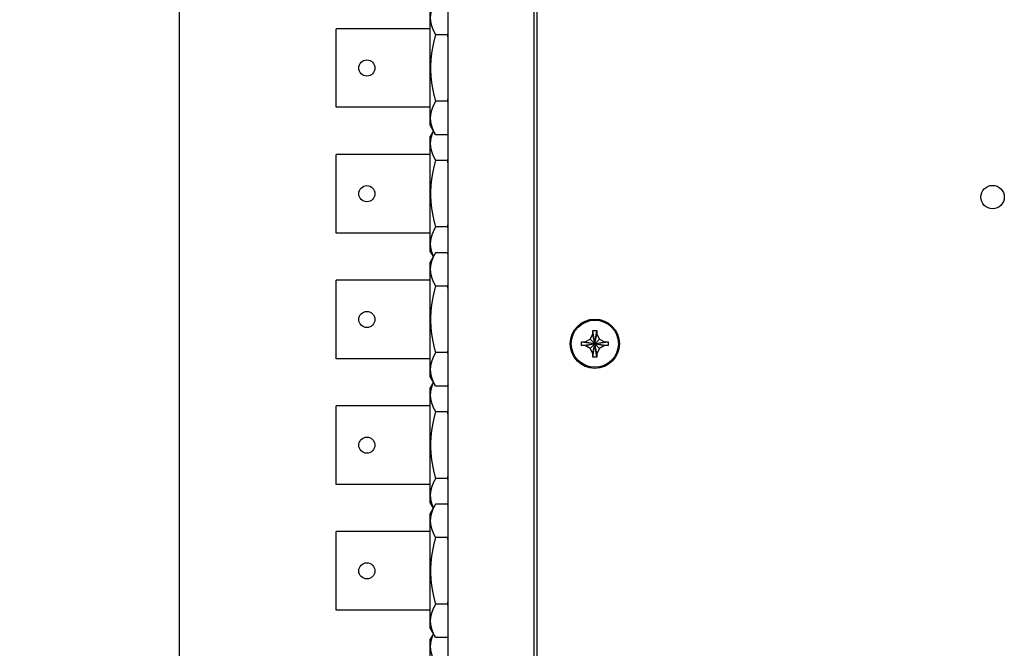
# Model space of a CAD drawing. Header units: inches. Extents: x 0 to 34, y 0 to 22.
# Tile 10 of 21: x 9.8 to 14.5, y 13.4 to 16.4. Entities that reach past the tile are written whole.
import ezdxf

# ---------------------------------------------------------------- set-up
doc = ezdxf.new("R2010")
doc.units = ezdxf.units.IN
doc.header["$LTSCALE"] = 1.87
doc.header["$MEASUREMENT"] = 0
doc.layers.get('0').update_dxf_attribs({"linetype": 'CONTINUOUS'})
doc.layers.add('DIMENSIONS', color=7, linetype='CONTINUOUS')
doc.styles.get("Standard").update_dxf_attribs({"font": 'txt', "width": 0.8})
doc.dimstyles.new('DIMSTYLE_1', dxfattribs={"dimtxt": 0.125, "dimasz": 0.18, "dimexe": 0.18, "dimexo": 0.0625, "dimgap": 0.09, "dimtad": 0, "dimtih": 1, "dimtoh": 1, "dimdec": 3, "dimzin": 4, "dimdsep": 46, "dimtxsty": 'STANDARD', "dimblk": '_FILLED', "dimblk1": '_FILLED', "dimblk2": '_FILLED', "dimcen": 0.09, "dimadec": 0, "dimazin": 0, "dimtp": 0.01, "dimtm": 0.01, "dimtfac": 1, "dimtdec": 3, "dimtofl": 0, "dimtmove": 0, "dimatfit": 3, "dimldrblk": '_FILLED', "dimfxl": 1, "dimtolj": 1, "dimtzin": 4, "dimarcsym": 0})

# ---------------------------------------------------------------- blocks, each defined once
blk = doc.blocks.new('_FILLED')
at = {"color": 0, "linetype": 'BYBLOCK'}
blk.add_solid([(0, 0), (-1, 0.174), (-1, -0.174)], dxfattribs=at)
blk = doc.blocks.new('*D11')
at = {"layer": 'DIMENSIONS', "color": 2, "linetype": 'CONTINUOUS'}
for p, q in [((11.7915, 18.4121), (10.444, 18.4121)), ((10.569, 18.4121), (10.569, 12.6529)), ((10.569, 6.3521), (10.569, 12.4029)), ((11.7915, 6.3521), (10.444, 6.3521))]:
    blk.add_line(p, q, dxfattribs=at)
at = {"layer": 'DIMENSIONS', "color": 2, "linetype": 'CONTINUOUS', "xscale": 0.18, "yscale": 0.18, "zscale": 0.18}
for p, rotation in [((10.569, 18.4121), 90), ((10.569, 6.3521), 270)]:
    blk.add_blockref('_FILLED', p, dxfattribs=dict(at, rotation=rotation))
at = {"layer": 'DIMENSIONS', "color": 2, "linetype": 'CONTINUOUS', "width": 0.8}
for s, p in [('12.060', (9.8065, 12.4654)), ('[', (10.5315, 12.4654)), ('306.32', (10.6315, 12.4654)), (']', (11.2315, 12.4654))]:
    blk.add_text(s, height=0.125, dxfattribs=at).set_placement(p)

msp = doc.modelspace()

# ---------------------------------------------------------------- linework, layer by layer
at = {"color": 7, "linetype": 'CONTINUOUS'}
for p, q in [((11.854, 6.3521), (11.854, 18.4121)), ((12.264, 6.4321), (12.264, 18.3321)), ((12.279, 6.4471), (12.279, 18.3171)), ((11.768, 15.8746), (11.768, 16.4216)), ((11.319, 15.9606), (11.319, 16.3356)), ((11.768, 16.3356), (11.319, 16.3356)), ((11.8498, 16.3066), (11.7942, 16.3066)), ((11.768, 15.9606), (11.319, 15.9606)), ((11.8498, 15.9896), (11.7942, 15.9896)), ((11.7932, 15.8296), (11.768, 15.8746)), ((11.7828, 15.8481), (11.768, 15.8216)), ((11.768, 15.2746), (11.768, 15.8216)), ((11.8508, 15.8296), (11.7932, 15.8296)), ((11.854, 15.8353), (11.8508, 15.8296)), ((11.319, 15.3606), (11.319, 15.7356)), ((11.768, 15.7356), (11.319, 15.7356)), ((11.8498, 15.7066), (11.7942, 15.7066)), ((11.8498, 15.3896), (11.7942, 15.3896)), ((11.768, 15.3606), (11.319, 15.3606)), ((11.7828, 15.2481), (11.768, 15.2746)), ((11.7932, 15.2666), (11.768, 15.2216)), ((11.8508, 15.2666), (11.7932, 15.2666)), ((11.854, 15.2609), (11.8508, 15.2666)), ((11.768, 14.6746), (11.768, 15.2216)), ((11.319, 14.7606), (11.319, 15.1356)), ((11.768, 15.1356), (11.319, 15.1356)), ((11.8498, 15.1066), (11.7942, 15.1066)), ((12.5315, 14.8547), (12.545, 14.8781)), ((12.545, 14.7681), (12.563, 14.8961)), ((12.545, 14.8781), (12.545, 14.8961)), ((12.563, 14.7681), (12.545, 14.8961)), ((12.545, 14.8961), (12.563, 14.8961)), ((12.545, 14.7861), (12.563, 14.8781)), ((12.563, 14.7861), (12.545, 14.8781)), ((12.563, 14.8961), (12.563, 14.8781)), ((12.563, 14.8781), (12.5765, 14.8547)), ((12.49, 14.8231), (12.49, 14.8411)), ((12.49, 14.8411), (12.618, 14.8231)), ((12.49, 14.8411), (12.508, 14.8411)), ((12.49, 14.8231), (12.618, 14.8411)), ((12.508, 14.8231), (12.49, 14.8231)), ((12.508, 14.8411), (12.5315, 14.8547)), ((12.508, 14.8411), (12.6, 14.8231)), ((12.508, 14.8231), (12.6, 14.8411)), ((12.5315, 14.8096), (12.508, 14.8231)), ((12.5315, 14.8096), (12.5765, 14.8547)), ((12.5765, 14.8096), (12.5315, 14.8547)), ((12.5765, 14.8547), (12.6, 14.8411)), ((12.6, 14.8231), (12.5765, 14.8096)), ((12.6, 14.8411), (12.618, 14.8411)), ((12.618, 14.8231), (12.6, 14.8231)), ((12.618, 14.8411), (12.618, 14.8231)), ((11.8498, 14.7896), (11.7942, 14.7896)), ((12.545, 14.7861), (12.5315, 14.8096)), ((12.545, 14.7681), (12.545, 14.7861)), ((12.5765, 14.8096), (12.563, 14.7861)), ((12.563, 14.7861), (12.563, 14.7681)), ((11.768, 14.7606), (11.319, 14.7606)), ((12.563, 14.7681), (12.545, 14.7681)), ((11.7932, 14.6296), (11.768, 14.6746)), ((11.7828, 14.6481), (11.768, 14.6216)), ((11.8508, 14.6296), (11.7932, 14.6296)), ((11.854, 14.6353), (11.8508, 14.6296)), ((11.768, 14.0746), (11.768, 14.6216)), ((11.319, 14.1606), (11.319, 14.5356)), ((11.768, 14.5356), (11.319, 14.5356)), ((11.8498, 14.5066), (11.7942, 14.5066)), ((11.768, 14.1606), (11.319, 14.1606)), ((11.8498, 14.1896), (11.7942, 14.1896)), ((11.7828, 14.0481), (11.768, 14.0746)), ((11.7932, 14.0666), (11.768, 14.0216)), ((11.8508, 14.0666), (11.7932, 14.0666)), ((11.854, 14.0609), (11.8508, 14.0666)), ((11.768, 13.4746), (11.768, 14.0216)), ((11.319, 13.5606), (11.319, 13.9356)), ((11.768, 13.9356), (11.319, 13.9356)), ((11.8498, 13.9066), (11.7942, 13.9066)), ((11.768, 13.5606), (11.319, 13.5606)), ((11.8498, 13.5896), (11.7942, 13.5896)), ((11.7932, 13.4296), (11.768, 13.4746)), ((11.7828, 13.4481), (11.768, 13.4216)), ((11.768, 12.8746), (11.768, 13.4216)), ((11.8508, 13.4296), (11.7932, 13.4296)), ((11.854, 13.4353), (11.8508, 13.4296))]:
    msp.add_line(p, q, dxfattribs=at)
for centre, radius in [((11.465, 16.1481), 0.0385), ((11.465, 15.5481), 0.0385), ((14.454, 15.5321), 0.056), ((11.465, 14.9481), 0.0385), ((12.554, 14.8321), 0.1175), ((12.554, 14.8321), 0.1125), ((11.465, 14.3481), 0.0385), ((11.465, 13.7481), 0.0385)]:
    msp.add_circle(centre, radius, dxfattribs=at)
for points, knots in [([(11.7942, 16.3066), (11.7936, 16.3077), (11.7924, 16.3097), (11.7907, 16.3129), (11.7891, 16.316), (11.7875, 16.3191), (11.786, 16.3221), (11.7846, 16.3251), (11.7832, 16.3281), (11.7819, 16.3311), (11.7807, 16.3341), (11.7795, 16.3371), (11.7784, 16.34), (11.7773, 16.3429), (11.7764, 16.3459), (11.7754, 16.3488), (11.7746, 16.3517), (11.7738, 16.3546), (11.7731, 16.3576), (11.7724, 16.3605), (11.7718, 16.3634), (11.7713, 16.3663), (11.7708, 16.3692), (11.7704, 16.3721), (11.7701, 16.375), (11.7698, 16.3779), (11.7696, 16.3809), (11.7695, 16.3838), (11.7695, 16.3867), (11.7695, 16.3896), (11.7696, 16.3925), (11.7697, 16.3954), (11.7699, 16.3983), (11.7702, 16.4012), (11.7706, 16.4041), (11.771, 16.4071), (11.7715, 16.41), (11.7721, 16.4129), (11.7727, 16.4158), (11.7734, 16.4187), (11.7741, 16.4216), (11.775, 16.4245), (11.7758, 16.4275), (11.7768, 16.4304), (11.7778, 16.4333), (11.7789, 16.4363), (11.78, 16.4392), (11.7812, 16.4422), (11.7825, 16.4452), (11.7838, 16.4482), (11.7852, 16.4512), (11.7867, 16.4542), (11.7882, 16.4573), (11.7898, 16.4604), (11.7915, 16.4635), (11.7926, 16.4656), (11.7932, 16.4666)], [0, 0, 0, 0, 0.021461, 0.042541, 0.063263, 0.08365, 0.103725, 0.123511, 0.14303, 0.162301, 0.181342, 0.200172, 0.218805, 0.237259, 0.255548, 0.273686, 0.291688, 0.309564, 0.327328, 0.344992, 0.362567, 0.380063, 0.397491, 0.41486, 0.432182, 0.449464, 0.466717, 0.48395, 0.501171, 0.518389, 0.535615, 0.552855, 0.570121, 0.58742, 0.604762, 0.622158, 0.639616, 0.657146, 0.674761, 0.692469, 0.710284, 0.728216, 0.746279, 0.764485, 0.782848, 0.801382, 0.820104, 0.839029, 0.858174, 0.877557, 0.897196, 0.917113, 0.937329, 0.957867, 0.97875, 1, 1, 1, 1]), ([(11.7942, 15.9896), (11.7936, 15.9917), (11.7924, 15.9959), (11.7908, 16.0022), (11.7892, 16.0084), (11.7877, 16.0146), (11.7862, 16.0207), (11.7848, 16.0268), (11.7835, 16.0329), (11.7822, 16.0389), (11.781, 16.0449), (11.7799, 16.0508), (11.7788, 16.0568), (11.7778, 16.0627), (11.7769, 16.0686), (11.776, 16.0745), (11.7752, 16.0804), (11.7744, 16.0863), (11.7738, 16.0922), (11.7731, 16.0981), (11.7726, 16.104), (11.7721, 16.1099), (11.7717, 16.1157), (11.7714, 16.1216), (11.7711, 16.1275), (11.7709, 16.1334), (11.7707, 16.1393), (11.7707, 16.1452), (11.7707, 16.151), (11.7707, 16.1569), (11.7709, 16.1628), (11.7711, 16.1687), (11.7714, 16.1746), (11.7717, 16.1805), (11.7721, 16.1864), (11.7726, 16.1922), (11.7731, 16.1981), (11.7738, 16.204), (11.7744, 16.2099), (11.7752, 16.2158), (11.776, 16.2217), (11.7769, 16.2276), (11.7778, 16.2335), (11.7788, 16.2394), (11.7799, 16.2454), (11.781, 16.2513), (11.7822, 16.2573), (11.7835, 16.2634), (11.7848, 16.2694), (11.7862, 16.2755), (11.7877, 16.2816), (11.7892, 16.2878), (11.7908, 16.294), (11.7924, 16.3003), (11.7936, 16.3045), (11.7942, 16.3066)], [0, 0, 0, 0, 0.020454, 0.04066, 0.060637, 0.080406, 0.099984, 0.119393, 0.138648, 0.157765, 0.176761, 0.195648, 0.214439, 0.233147, 0.251782, 0.270355, 0.288874, 0.307348, 0.325784, 0.344189, 0.362568, 0.380927, 0.39927, 0.417599, 0.43592, 0.454233, 0.472542, 0.490848, 0.509152, 0.527459, 0.545767, 0.56408, 0.582401, 0.60073, 0.619073, 0.637432, 0.655811, 0.674216, 0.692652, 0.711126, 0.729645, 0.748218, 0.766853, 0.785561, 0.804352, 0.823239, 0.842235, 0.861352, 0.880607, 0.900016, 0.919594, 0.939363, 0.95934, 0.979546, 1, 1, 1, 1]), ([(11.8498, 16.3066), (11.8504, 16.3077), (11.8516, 16.3097), (11.853, 16.3123), (11.8538, 16.3138), (11.854, 16.3142)], [0, 0, 0, 0, 0.418316, 0.829218, 1, 1, 1, 1]), ([(11.854, 16.291), (11.8537, 16.292), (11.8529, 16.2951), (11.8516, 16.3003), (11.8504, 16.3045), (11.8498, 16.3066)], [0, 0, 0, 0, 0.193263, 0.594186, 1, 1, 1, 1]), ([(11.8498, 15.9896), (11.8504, 15.9917), (11.8516, 15.9959), (11.8529, 16.0011), (11.8537, 16.0043), (11.854, 16.0053)], [0, 0, 0, 0, 0.405814, 0.806737, 1, 1, 1, 1]), ([(11.7932, 15.8296), (11.7926, 15.8307), (11.7915, 15.8327), (11.7898, 15.8358), (11.7882, 15.8389), (11.7867, 15.842), (11.7852, 15.845), (11.7838, 15.848), (11.7825, 15.851), (11.7812, 15.854), (11.78, 15.857), (11.7789, 15.8599), (11.7778, 15.8629), (11.7768, 15.8658), (11.7758, 15.8687), (11.775, 15.8717), (11.7741, 15.8746), (11.7734, 15.8775), (11.7727, 15.8804), (11.7721, 15.8833), (11.7715, 15.8862), (11.771, 15.8892), (11.7706, 15.8921), (11.7702, 15.895), (11.7699, 15.8979), (11.7697, 15.9008), (11.7696, 15.9037), (11.7695, 15.9066), (11.7695, 15.9095), (11.7695, 15.9124), (11.7696, 15.9154), (11.7698, 15.9183), (11.7701, 15.9212), (11.7704, 15.9241), (11.7708, 15.927), (11.7713, 15.9299), (11.7718, 15.9328), (11.7724, 15.9357), (11.7731, 15.9387), (11.7738, 15.9416), (11.7746, 15.9445), (11.7754, 15.9474), (11.7764, 15.9503), (11.7773, 15.9533), (11.7784, 15.9562), (11.7795, 15.9592), (11.7807, 15.9621), (11.7819, 15.9651), (11.7832, 15.9681), (11.7846, 15.9711), (11.786, 15.9741), (11.7875, 15.9772), (11.7891, 15.9802), (11.7907, 15.9833), (11.7924, 15.9865), (11.7936, 15.9886), (11.7942, 15.9896)], [0, 0, 0, 0, 0.02125, 0.042133, 0.062671, 0.082887, 0.102804, 0.122443, 0.141826, 0.160971, 0.179896, 0.198618, 0.217152, 0.235516, 0.253721, 0.271784, 0.289716, 0.307531, 0.325239, 0.342854, 0.360384, 0.377842, 0.395238, 0.41258, 0.429879, 0.447145, 0.464385, 0.481611, 0.498829, 0.51605, 0.533283, 0.550536, 0.567818, 0.58514, 0.602509, 0.619937, 0.637433, 0.655008, 0.672672, 0.690436, 0.708312, 0.726314, 0.744452, 0.762741, 0.781195, 0.799828, 0.818658, 0.837699, 0.85697, 0.876489, 0.896275, 0.916351, 0.936737, 0.957459, 0.978539, 1, 1, 1, 1]), ([(11.854, 15.982), (11.8538, 15.9824), (11.853, 15.9839), (11.8516, 15.9865), (11.8504, 15.9886), (11.8498, 15.9896)], [0, 0, 0, 0, 0.170782, 0.581685, 1, 1, 1, 1]), ([(11.7942, 15.7066), (11.7936, 15.7077), (11.7924, 15.7097), (11.7907, 15.7129), (11.7891, 15.716), (11.7875, 15.7191), (11.786, 15.7221), (11.7846, 15.7251), (11.7832, 15.7281), (11.7819, 15.7311), (11.7807, 15.7341), (11.7795, 15.7371), (11.7784, 15.74), (11.7773, 15.7429), (11.7764, 15.7459), (11.7754, 15.7488), (11.7746, 15.7517), (11.7738, 15.7546), (11.7731, 15.7576), (11.7724, 15.7605), (11.7718, 15.7634), (11.7713, 15.7663), (11.7708, 15.7692), (11.7704, 15.7721), (11.7701, 15.775), (11.7698, 15.7779), (11.7696, 15.7809), (11.7695, 15.7838), (11.7695, 15.7867), (11.7695, 15.7896), (11.7696, 15.7925), (11.7697, 15.7954), (11.7699, 15.7983), (11.7702, 15.8012), (11.7706, 15.8041), (11.771, 15.8071), (11.7715, 15.81), (11.7721, 15.8129), (11.7727, 15.8158), (11.7734, 15.8187), (11.7741, 15.8216), (11.775, 15.8245), (11.7758, 15.8275), (11.7768, 15.8304), (11.7778, 15.8333), (11.7789, 15.8363), (11.78, 15.8392), (11.7812, 15.8422), (11.7824, 15.8448), (11.7831, 15.8465), (11.7834, 15.8471)], [0, 0, 0, 0, 0.024639, 0.04884, 0.07263, 0.096035, 0.119083, 0.141799, 0.164208, 0.186332, 0.208193, 0.229811, 0.251203, 0.27239, 0.293387, 0.31421, 0.334877, 0.3554, 0.375795, 0.396074, 0.416251, 0.436337, 0.456346, 0.476287, 0.496173, 0.516015, 0.535822, 0.555606, 0.575377, 0.595145, 0.614921, 0.634715, 0.654537, 0.674398, 0.694307, 0.714279, 0.734322, 0.754448, 0.77467, 0.795001, 0.815453, 0.836041, 0.856777, 0.877679, 0.898761, 0.92004, 0.941534, 0.963261, 0.98524, 1, 1, 1, 1]), ([(11.8508, 15.8296), (11.8514, 15.8307), (11.8525, 15.8326), (11.8535, 15.8346), (11.854, 15.8355)], [0, 0, 0, 0, 0.53619, 1, 1, 1, 1]), ([(11.8498, 15.7066), (11.8504, 15.7077), (11.8516, 15.7097), (11.853, 15.7123), (11.8538, 15.7138), (11.854, 15.7142)], [0, 0, 0, 0, 0.418316, 0.829218, 1, 1, 1, 1]), ([(11.7942, 15.3896), (11.7936, 15.3917), (11.7924, 15.3959), (11.7908, 15.4022), (11.7892, 15.4084), (11.7877, 15.4146), (11.7862, 15.4207), (11.7848, 15.4268), (11.7835, 15.4329), (11.7822, 15.4389), (11.781, 15.4449), (11.7799, 15.4508), (11.7788, 15.4568), (11.7778, 15.4627), (11.7769, 15.4686), (11.776, 15.4745), (11.7752, 15.4804), (11.7744, 15.4863), (11.7738, 15.4922), (11.7731, 15.4981), (11.7726, 15.504), (11.7721, 15.5099), (11.7717, 15.5157), (11.7714, 15.5216), (11.7711, 15.5275), (11.7709, 15.5334), (11.7707, 15.5393), (11.7707, 15.5452), (11.7707, 15.551), (11.7707, 15.5569), (11.7709, 15.5628), (11.7711, 15.5687), (11.7714, 15.5746), (11.7717, 15.5805), (11.7721, 15.5864), (11.7726, 15.5922), (11.7731, 15.5981), (11.7738, 15.604), (11.7744, 15.6099), (11.7752, 15.6158), (11.776, 15.6217), (11.7769, 15.6276), (11.7778, 15.6335), (11.7788, 15.6394), (11.7799, 15.6454), (11.781, 15.6513), (11.7822, 15.6573), (11.7835, 15.6634), (11.7848, 15.6694), (11.7862, 15.6755), (11.7877, 15.6816), (11.7892, 15.6878), (11.7908, 15.694), (11.7924, 15.7003), (11.7936, 15.7045), (11.7942, 15.7066)], [0, 0, 0, 0, 0.020454, 0.04066, 0.060637, 0.080406, 0.099984, 0.119393, 0.138648, 0.157765, 0.176761, 0.195648, 0.214439, 0.233147, 0.251782, 0.270355, 0.288874, 0.307348, 0.325784, 0.344189, 0.362568, 0.380927, 0.39927, 0.417599, 0.43592, 0.454233, 0.472542, 0.490848, 0.509152, 0.527459, 0.545767, 0.56408, 0.582401, 0.60073, 0.619073, 0.637432, 0.655811, 0.674216, 0.692652, 0.711126, 0.729645, 0.748218, 0.766853, 0.785561, 0.804352, 0.823239, 0.842235, 0.861352, 0.880607, 0.900016, 0.919594, 0.939363, 0.95934, 0.979546, 1, 1, 1, 1]), ([(11.854, 15.691), (11.8537, 15.692), (11.8529, 15.6951), (11.8516, 15.7003), (11.8504, 15.7045), (11.8498, 15.7066)], [0, 0, 0, 0, 0.193263, 0.594186, 1, 1, 1, 1]), ([(11.7834, 15.2491), (11.7831, 15.2497), (11.7824, 15.2514), (11.7812, 15.254), (11.78, 15.257), (11.7789, 15.2599), (11.7778, 15.2629), (11.7768, 15.2658), (11.7758, 15.2687), (11.775, 15.2717), (11.7741, 15.2746), (11.7734, 15.2775), (11.7727, 15.2804), (11.7721, 15.2833), (11.7715, 15.2862), (11.771, 15.2892), (11.7706, 15.2921), (11.7702, 15.295), (11.7699, 15.2979), (11.7697, 15.3008), (11.7696, 15.3037), (11.7695, 15.3066), (11.7695, 15.3095), (11.7695, 15.3124), (11.7696, 15.3154), (11.7698, 15.3183), (11.7701, 15.3212), (11.7704, 15.3241), (11.7708, 15.327), (11.7713, 15.3299), (11.7718, 15.3328), (11.7724, 15.3357), (11.7731, 15.3387), (11.7738, 15.3416), (11.7746, 15.3445), (11.7754, 15.3474), (11.7764, 15.3503), (11.7773, 15.3533), (11.7784, 15.3562), (11.7795, 15.3592), (11.7807, 15.3621), (11.7819, 15.3651), (11.7832, 15.3681), (11.7846, 15.3711), (11.786, 15.3741), (11.7875, 15.3772), (11.7891, 15.3802), (11.7907, 15.3833), (11.7924, 15.3865), (11.7936, 15.3886), (11.7942, 15.3896)], [0, 0, 0, 0, 0.01476, 0.036739, 0.058466, 0.07996, 0.101239, 0.122321, 0.143223, 0.163959, 0.184547, 0.204999, 0.22533, 0.245552, 0.265679, 0.285722, 0.305693, 0.325603, 0.345463, 0.365285, 0.385079, 0.404855, 0.424623, 0.444394, 0.464178, 0.483985, 0.503827, 0.523713, 0.543654, 0.563663, 0.58375, 0.603926, 0.624205, 0.6446, 0.665123, 0.68579, 0.706614, 0.72761, 0.748797, 0.770189, 0.791807, 0.813668, 0.835792, 0.858201, 0.880917, 0.903965, 0.92737, 0.95116, 0.975361, 1, 1, 1, 1]), ([(11.8498, 15.3896), (11.8504, 15.3917), (11.8516, 15.3959), (11.8529, 15.4011), (11.8537, 15.4043), (11.854, 15.4053)], [0, 0, 0, 0, 0.405814, 0.806737, 1, 1, 1, 1]), ([(11.854, 15.382), (11.8538, 15.3824), (11.853, 15.3839), (11.8516, 15.3865), (11.8504, 15.3886), (11.8498, 15.3896)], [0, 0, 0, 0, 0.170782, 0.581685, 1, 1, 1, 1]), ([(11.7942, 15.1066), (11.7936, 15.1077), (11.7924, 15.1097), (11.7907, 15.1129), (11.7891, 15.116), (11.7875, 15.1191), (11.786, 15.1221), (11.7846, 15.1251), (11.7832, 15.1281), (11.7819, 15.1311), (11.7807, 15.1341), (11.7795, 15.1371), (11.7784, 15.14), (11.7773, 15.1429), (11.7764, 15.1459), (11.7754, 15.1488), (11.7746, 15.1517), (11.7738, 15.1546), (11.7731, 15.1576), (11.7724, 15.1605), (11.7718, 15.1634), (11.7713, 15.1663), (11.7708, 15.1692), (11.7704, 15.1721), (11.7701, 15.175), (11.7698, 15.1779), (11.7696, 15.1809), (11.7695, 15.1838), (11.7695, 15.1867), (11.7695, 15.1896), (11.7696, 15.1925), (11.7697, 15.1954), (11.7699, 15.1983), (11.7702, 15.2012), (11.7706, 15.2041), (11.771, 15.2071), (11.7715, 15.21), (11.7721, 15.2129), (11.7727, 15.2158), (11.7734, 15.2187), (11.7741, 15.2216), (11.775, 15.2245), (11.7758, 15.2275), (11.7768, 15.2304), (11.7778, 15.2333), (11.7789, 15.2363), (11.78, 15.2392), (11.7812, 15.2422), (11.7825, 15.2452), (11.7838, 15.2482), (11.7852, 15.2512), (11.7867, 15.2542), (11.7882, 15.2573), (11.7898, 15.2604), (11.7915, 15.2635), (11.7926, 15.2656), (11.7932, 15.2666)], [0, 0, 0, 0, 0.021461, 0.042541, 0.063263, 0.08365, 0.103725, 0.123511, 0.14303, 0.162301, 0.181342, 0.200172, 0.218805, 0.237259, 0.255548, 0.273686, 0.291688, 0.309564, 0.327328, 0.344992, 0.362567, 0.380063, 0.397491, 0.41486, 0.432182, 0.449464, 0.466717, 0.48395, 0.501171, 0.518389, 0.535615, 0.552855, 0.570121, 0.58742, 0.604762, 0.622158, 0.639616, 0.657146, 0.674761, 0.692469, 0.710284, 0.728216, 0.746279, 0.764485, 0.782848, 0.801382, 0.820104, 0.839029, 0.858174, 0.877557, 0.897196, 0.917113, 0.937329, 0.957867, 0.97875, 1, 1, 1, 1]), ([(11.854, 15.2607), (11.8535, 15.2616), (11.8525, 15.2636), (11.8514, 15.2656), (11.8508, 15.2666)], [0, 0, 0, 0, 0.46381, 1, 1, 1, 1]), ([(11.7942, 14.7896), (11.7936, 14.7917), (11.7924, 14.7959), (11.7908, 14.8022), (11.7892, 14.8084), (11.7877, 14.8146), (11.7862, 14.8207), (11.7848, 14.8268), (11.7835, 14.8329), (11.7822, 14.8389), (11.781, 14.8449), (11.7799, 14.8508), (11.7788, 14.8568), (11.7778, 14.8627), (11.7769, 14.8686), (11.776, 14.8745), (11.7752, 14.8804), (11.7744, 14.8863), (11.7738, 14.8922), (11.7731, 14.8981), (11.7726, 14.904), (11.7721, 14.9099), (11.7717, 14.9157), (11.7714, 14.9216), (11.7711, 14.9275), (11.7709, 14.9334), (11.7707, 14.9393), (11.7707, 14.9452), (11.7707, 14.951), (11.7707, 14.9569), (11.7709, 14.9628), (11.7711, 14.9687), (11.7714, 14.9746), (11.7717, 14.9805), (11.7721, 14.9864), (11.7726, 14.9922), (11.7731, 14.9981), (11.7738, 15.004), (11.7744, 15.0099), (11.7752, 15.0158), (11.776, 15.0217), (11.7769, 15.0276), (11.7778, 15.0335), (11.7788, 15.0394), (11.7799, 15.0454), (11.781, 15.0513), (11.7822, 15.0573), (11.7835, 15.0634), (11.7848, 15.0694), (11.7862, 15.0755), (11.7877, 15.0816), (11.7892, 15.0878), (11.7908, 15.094), (11.7924, 15.1003), (11.7936, 15.1045), (11.7942, 15.1066)], [0, 0, 0, 0, 0.020454, 0.04066, 0.060637, 0.080406, 0.099984, 0.119393, 0.138648, 0.157765, 0.176761, 0.195648, 0.214439, 0.233147, 0.251782, 0.270355, 0.288874, 0.307348, 0.325784, 0.344189, 0.362568, 0.380927, 0.39927, 0.417599, 0.43592, 0.454233, 0.472542, 0.490848, 0.509152, 0.527459, 0.545767, 0.56408, 0.582401, 0.60073, 0.619073, 0.637432, 0.655811, 0.674216, 0.692652, 0.711126, 0.729645, 0.748218, 0.766853, 0.785561, 0.804352, 0.823239, 0.842235, 0.861352, 0.880607, 0.900016, 0.919594, 0.939363, 0.95934, 0.979546, 1, 1, 1, 1]), ([(11.8498, 15.1066), (11.8504, 15.1077), (11.8516, 15.1097), (11.853, 15.1123), (11.8538, 15.1138), (11.854, 15.1142)], [0, 0, 0, 0, 0.418316, 0.829218, 1, 1, 1, 1]), ([(11.854, 15.091), (11.8537, 15.092), (11.8529, 15.0951), (11.8516, 15.1003), (11.8504, 15.1045), (11.8498, 15.1066)], [0, 0, 0, 0, 0.193263, 0.594186, 1, 1, 1, 1]), ([(11.7932, 14.6296), (11.7926, 14.6307), (11.7915, 14.6327), (11.7898, 14.6358), (11.7882, 14.6389), (11.7867, 14.642), (11.7852, 14.645), (11.7838, 14.648), (11.7825, 14.651), (11.7812, 14.654), (11.78, 14.657), (11.7789, 14.6599), (11.7778, 14.6629), (11.7768, 14.6658), (11.7758, 14.6687), (11.775, 14.6717), (11.7741, 14.6746), (11.7734, 14.6775), (11.7727, 14.6804), (11.7721, 14.6833), (11.7715, 14.6862), (11.771, 14.6892), (11.7706, 14.6921), (11.7702, 14.695), (11.7699, 14.6979), (11.7697, 14.7008), (11.7696, 14.7037), (11.7695, 14.7066), (11.7695, 14.7095), (11.7695, 14.7124), (11.7696, 14.7154), (11.7698, 14.7183), (11.7701, 14.7212), (11.7704, 14.7241), (11.7708, 14.727), (11.7713, 14.7299), (11.7718, 14.7328), (11.7724, 14.7357), (11.7731, 14.7387), (11.7738, 14.7416), (11.7746, 14.7445), (11.7754, 14.7474), (11.7764, 14.7503), (11.7773, 14.7533), (11.7784, 14.7562), (11.7795, 14.7592), (11.7807, 14.7621), (11.7819, 14.7651), (11.7832, 14.7681), (11.7846, 14.7711), (11.786, 14.7741), (11.7875, 14.7772), (11.7891, 14.7802), (11.7907, 14.7833), (11.7924, 14.7865), (11.7936, 14.7886), (11.7942, 14.7896)], [0, 0, 0, 0, 0.02125, 0.042133, 0.062671, 0.082887, 0.102804, 0.122443, 0.141826, 0.160971, 0.179896, 0.198618, 0.217152, 0.235516, 0.253721, 0.271784, 0.289716, 0.307531, 0.325239, 0.342854, 0.360384, 0.377842, 0.395238, 0.41258, 0.429879, 0.447145, 0.464385, 0.481611, 0.498829, 0.51605, 0.533283, 0.550536, 0.567818, 0.58514, 0.602509, 0.619937, 0.637433, 0.655008, 0.672672, 0.690436, 0.708312, 0.726314, 0.744452, 0.762741, 0.781195, 0.799828, 0.818658, 0.837699, 0.85697, 0.876489, 0.896275, 0.916351, 0.936737, 0.957459, 0.978539, 1, 1, 1, 1]), ([(11.8498, 14.7896), (11.8504, 14.7917), (11.8516, 14.7959), (11.8529, 14.8011), (11.8537, 14.8043), (11.854, 14.8053)], [0, 0, 0, 0, 0.405814, 0.806737, 1, 1, 1, 1]), ([(11.854, 14.782), (11.8538, 14.7824), (11.853, 14.7839), (11.8516, 14.7865), (11.8504, 14.7886), (11.8498, 14.7896)], [0, 0, 0, 0, 0.170782, 0.581685, 1, 1, 1, 1]), ([(11.7942, 14.5066), (11.7936, 14.5077), (11.7924, 14.5097), (11.7907, 14.5129), (11.7891, 14.516), (11.7875, 14.5191), (11.786, 14.5221), (11.7846, 14.5251), (11.7832, 14.5281), (11.7819, 14.5311), (11.7807, 14.5341), (11.7795, 14.5371), (11.7784, 14.54), (11.7773, 14.5429), (11.7764, 14.5459), (11.7754, 14.5488), (11.7746, 14.5517), (11.7738, 14.5546), (11.7731, 14.5576), (11.7724, 14.5605), (11.7718, 14.5634), (11.7713, 14.5663), (11.7708, 14.5692), (11.7704, 14.5721), (11.7701, 14.575), (11.7698, 14.5779), (11.7696, 14.5809), (11.7695, 14.5838), (11.7695, 14.5867), (11.7695, 14.5896), (11.7696, 14.5925), (11.7697, 14.5954), (11.7699, 14.5983), (11.7702, 14.6012), (11.7706, 14.6041), (11.771, 14.6071), (11.7715, 14.61), (11.7721, 14.6129), (11.7727, 14.6158), (11.7734, 14.6187), (11.7741, 14.6216), (11.775, 14.6245), (11.7758, 14.6275), (11.7768, 14.6304), (11.7778, 14.6333), (11.7789, 14.6363), (11.78, 14.6392), (11.7812, 14.6422), (11.7824, 14.6448), (11.7831, 14.6465), (11.7834, 14.6471)], [0, 0, 0, 0, 0.024639, 0.04884, 0.07263, 0.096035, 0.119083, 0.141799, 0.164208, 0.186332, 0.208193, 0.229811, 0.251203, 0.27239, 0.293387, 0.31421, 0.334877, 0.3554, 0.375795, 0.396074, 0.416251, 0.436337, 0.456346, 0.476287, 0.496173, 0.516015, 0.535822, 0.555606, 0.575377, 0.595145, 0.614921, 0.634715, 0.654537, 0.674398, 0.694307, 0.714279, 0.734322, 0.754448, 0.77467, 0.795001, 0.815453, 0.836041, 0.856777, 0.877679, 0.898761, 0.92004, 0.941534, 0.963261, 0.98524, 1, 1, 1, 1]), ([(11.8508, 14.6296), (11.8514, 14.6307), (11.8525, 14.6326), (11.8535, 14.6346), (11.854, 14.6355)], [0, 0, 0, 0, 0.53619, 1, 1, 1, 1]), ([(11.7942, 14.1896), (11.7936, 14.1917), (11.7924, 14.1959), (11.7908, 14.2022), (11.7892, 14.2084), (11.7877, 14.2146), (11.7862, 14.2207), (11.7848, 14.2268), (11.7835, 14.2329), (11.7822, 14.2389), (11.781, 14.2449), (11.7799, 14.2508), (11.7788, 14.2568), (11.7778, 14.2627), (11.7769, 14.2686), (11.776, 14.2745), (11.7752, 14.2804), (11.7744, 14.2863), (11.7738, 14.2922), (11.7731, 14.2981), (11.7726, 14.304), (11.7721, 14.3099), (11.7717, 14.3157), (11.7714, 14.3216), (11.7711, 14.3275), (11.7709, 14.3334), (11.7707, 14.3393), (11.7707, 14.3452), (11.7707, 14.351), (11.7707, 14.3569), (11.7709, 14.3628), (11.7711, 14.3687), (11.7714, 14.3746), (11.7717, 14.3805), (11.7721, 14.3864), (11.7726, 14.3922), (11.7731, 14.3981), (11.7738, 14.404), (11.7744, 14.4099), (11.7752, 14.4158), (11.776, 14.4217), (11.7769, 14.4276), (11.7778, 14.4335), (11.7788, 14.4394), (11.7799, 14.4454), (11.781, 14.4513), (11.7822, 14.4573), (11.7835, 14.4634), (11.7848, 14.4694), (11.7862, 14.4755), (11.7877, 14.4816), (11.7892, 14.4878), (11.7908, 14.494), (11.7924, 14.5003), (11.7936, 14.5045), (11.7942, 14.5066)], [0, 0, 0, 0, 0.020454, 0.04066, 0.060637, 0.080406, 0.099984, 0.119393, 0.138648, 0.157765, 0.176761, 0.195648, 0.214439, 0.233147, 0.251782, 0.270355, 0.288874, 0.307348, 0.325784, 0.344189, 0.362568, 0.380927, 0.39927, 0.417599, 0.43592, 0.454233, 0.472542, 0.490848, 0.509152, 0.527459, 0.545767, 0.56408, 0.582401, 0.60073, 0.619073, 0.637432, 0.655811, 0.674216, 0.692652, 0.711126, 0.729645, 0.748218, 0.766853, 0.785561, 0.804352, 0.823239, 0.842235, 0.861352, 0.880607, 0.900016, 0.919594, 0.939363, 0.95934, 0.979546, 1, 1, 1, 1]), ([(11.8498, 14.5066), (11.8504, 14.5077), (11.8516, 14.5097), (11.853, 14.5123), (11.8538, 14.5138), (11.854, 14.5142)], [0, 0, 0, 0, 0.418316, 0.829218, 1, 1, 1, 1]), ([(11.854, 14.491), (11.8537, 14.492), (11.8529, 14.4951), (11.8516, 14.5003), (11.8504, 14.5045), (11.8498, 14.5066)], [0, 0, 0, 0, 0.193263, 0.594186, 1, 1, 1, 1]), ([(11.8498, 14.1896), (11.8504, 14.1917), (11.8516, 14.1959), (11.8529, 14.2011), (11.8537, 14.2043), (11.854, 14.2053)], [0, 0, 0, 0, 0.405814, 0.806737, 1, 1, 1, 1]), ([(11.7834, 14.0491), (11.7831, 14.0497), (11.7824, 14.0514), (11.7812, 14.054), (11.78, 14.057), (11.7789, 14.0599), (11.7778, 14.0629), (11.7768, 14.0658), (11.7758, 14.0687), (11.775, 14.0717), (11.7741, 14.0746), (11.7734, 14.0775), (11.7727, 14.0804), (11.7721, 14.0833), (11.7715, 14.0862), (11.771, 14.0892), (11.7706, 14.0921), (11.7702, 14.095), (11.7699, 14.0979), (11.7697, 14.1008), (11.7696, 14.1037), (11.7695, 14.1066), (11.7695, 14.1095), (11.7695, 14.1124), (11.7696, 14.1154), (11.7698, 14.1183), (11.7701, 14.1212), (11.7704, 14.1241), (11.7708, 14.127), (11.7713, 14.1299), (11.7718, 14.1328), (11.7724, 14.1357), (11.7731, 14.1387), (11.7738, 14.1416), (11.7746, 14.1445), (11.7754, 14.1474), (11.7764, 14.1503), (11.7773, 14.1533), (11.7784, 14.1562), (11.7795, 14.1592), (11.7807, 14.1621), (11.7819, 14.1651), (11.7832, 14.1681), (11.7846, 14.1711), (11.786, 14.1741), (11.7875, 14.1772), (11.7891, 14.1802), (11.7907, 14.1833), (11.7924, 14.1865), (11.7936, 14.1886), (11.7942, 14.1896)], [0, 0, 0, 0, 0.01476, 0.036739, 0.058466, 0.07996, 0.101239, 0.122321, 0.143223, 0.163959, 0.184547, 0.204999, 0.22533, 0.245552, 0.265679, 0.285722, 0.305693, 0.325603, 0.345463, 0.365285, 0.385079, 0.404855, 0.424623, 0.444394, 0.464178, 0.483985, 0.503827, 0.523713, 0.543654, 0.563663, 0.58375, 0.603926, 0.624205, 0.6446, 0.665123, 0.68579, 0.706614, 0.72761, 0.748797, 0.770189, 0.791807, 0.813668, 0.835792, 0.858201, 0.880917, 0.903965, 0.92737, 0.95116, 0.975361, 1, 1, 1, 1]), ([(11.854, 14.182), (11.8538, 14.1824), (11.853, 14.1839), (11.8516, 14.1865), (11.8504, 14.1886), (11.8498, 14.1896)], [0, 0, 0, 0, 0.170782, 0.581685, 1, 1, 1, 1]), ([(11.7942, 13.9066), (11.7936, 13.9077), (11.7924, 13.9097), (11.7907, 13.9129), (11.7891, 13.916), (11.7875, 13.9191), (11.786, 13.9221), (11.7846, 13.9251), (11.7832, 13.9281), (11.7819, 13.9311), (11.7807, 13.9341), (11.7795, 13.9371), (11.7784, 13.94), (11.7773, 13.9429), (11.7764, 13.9459), (11.7754, 13.9488), (11.7746, 13.9517), (11.7738, 13.9546), (11.7731, 13.9576), (11.7724, 13.9605), (11.7718, 13.9634), (11.7713, 13.9663), (11.7708, 13.9692), (11.7704, 13.9721), (11.7701, 13.975), (11.7698, 13.9779), (11.7696, 13.9809), (11.7695, 13.9838), (11.7695, 13.9867), (11.7695, 13.9896), (11.7696, 13.9925), (11.7697, 13.9954), (11.7699, 13.9983), (11.7702, 14.0012), (11.7706, 14.0041), (11.771, 14.0071), (11.7715, 14.01), (11.7721, 14.0129), (11.7727, 14.0158), (11.7734, 14.0187), (11.7741, 14.0216), (11.775, 14.0245), (11.7758, 14.0275), (11.7768, 14.0304), (11.7778, 14.0333), (11.7789, 14.0363), (11.78, 14.0392), (11.7812, 14.0422), (11.7825, 14.0452), (11.7838, 14.0482), (11.7852, 14.0512), (11.7867, 14.0542), (11.7882, 14.0573), (11.7898, 14.0604), (11.7915, 14.0635), (11.7926, 14.0656), (11.7932, 14.0666)], [0, 0, 0, 0, 0.021461, 0.042541, 0.063263, 0.08365, 0.103725, 0.123511, 0.14303, 0.162301, 0.181342, 0.200172, 0.218805, 0.237259, 0.255548, 0.273686, 0.291688, 0.309564, 0.327328, 0.344992, 0.362567, 0.380063, 0.397491, 0.41486, 0.432182, 0.449464, 0.466717, 0.48395, 0.501171, 0.518389, 0.535615, 0.552855, 0.570121, 0.58742, 0.604762, 0.622158, 0.639616, 0.657146, 0.674761, 0.692469, 0.710284, 0.728216, 0.746279, 0.764485, 0.782848, 0.801382, 0.820104, 0.839029, 0.858174, 0.877557, 0.897196, 0.917113, 0.937329, 0.957867, 0.97875, 1, 1, 1, 1]), ([(11.854, 14.0607), (11.8535, 14.0616), (11.8525, 14.0636), (11.8514, 14.0656), (11.8508, 14.0666)], [0, 0, 0, 0, 0.46381, 1, 1, 1, 1]), ([(11.7942, 13.5896), (11.7936, 13.5917), (11.7924, 13.5959), (11.7908, 13.6022), (11.7892, 13.6084), (11.7877, 13.6146), (11.7862, 13.6207), (11.7848, 13.6268), (11.7835, 13.6329), (11.7822, 13.6389), (11.781, 13.6449), (11.7799, 13.6508), (11.7788, 13.6568), (11.7778, 13.6627), (11.7769, 13.6686), (11.776, 13.6745), (11.7752, 13.6804), (11.7744, 13.6863), (11.7738, 13.6922), (11.7731, 13.6981), (11.7726, 13.704), (11.7721, 13.7099), (11.7717, 13.7157), (11.7714, 13.7216), (11.7711, 13.7275), (11.7709, 13.7334), (11.7707, 13.7393), (11.7707, 13.7452), (11.7707, 13.751), (11.7707, 13.7569), (11.7709, 13.7628), (11.7711, 13.7687), (11.7714, 13.7746), (11.7717, 13.7805), (11.7721, 13.7864), (11.7726, 13.7922), (11.7731, 13.7981), (11.7738, 13.804), (11.7744, 13.8099), (11.7752, 13.8158), (11.776, 13.8217), (11.7769, 13.8276), (11.7778, 13.8335), (11.7788, 13.8394), (11.7799, 13.8454), (11.781, 13.8513), (11.7822, 13.8573), (11.7835, 13.8634), (11.7848, 13.8694), (11.7862, 13.8755), (11.7877, 13.8816), (11.7892, 13.8878), (11.7908, 13.894), (11.7924, 13.9003), (11.7936, 13.9045), (11.7942, 13.9066)], [0, 0, 0, 0, 0.020454, 0.04066, 0.060637, 0.080406, 0.099984, 0.119393, 0.138648, 0.157765, 0.176761, 0.195648, 0.214439, 0.233147, 0.251782, 0.270355, 0.288874, 0.307348, 0.325784, 0.344189, 0.362568, 0.380927, 0.39927, 0.417599, 0.43592, 0.454233, 0.472542, 0.490848, 0.509152, 0.527459, 0.545767, 0.56408, 0.582401, 0.60073, 0.619073, 0.637432, 0.655811, 0.674216, 0.692652, 0.711126, 0.729645, 0.748218, 0.766853, 0.785561, 0.804352, 0.823239, 0.842235, 0.861352, 0.880607, 0.900016, 0.919594, 0.939363, 0.95934, 0.979546, 1, 1, 1, 1]), ([(11.8498, 13.9066), (11.8504, 13.9077), (11.8516, 13.9097), (11.853, 13.9123), (11.8538, 13.9138), (11.854, 13.9142)], [0, 0, 0, 0, 0.418316, 0.829218, 1, 1, 1, 1]), ([(11.854, 13.891), (11.8537, 13.892), (11.8529, 13.8951), (11.8516, 13.9003), (11.8504, 13.9045), (11.8498, 13.9066)], [0, 0, 0, 0, 0.193263, 0.594186, 1, 1, 1, 1]), ([(11.8498, 13.5896), (11.8504, 13.5917), (11.8516, 13.5959), (11.8529, 13.6011), (11.8537, 13.6043), (11.854, 13.6053)], [0, 0, 0, 0, 0.405814, 0.806737, 1, 1, 1, 1]), ([(11.7932, 13.4296), (11.7926, 13.4307), (11.7915, 13.4327), (11.7898, 13.4358), (11.7882, 13.4389), (11.7867, 13.442), (11.7852, 13.445), (11.7838, 13.448), (11.7825, 13.451), (11.7812, 13.454), (11.78, 13.457), (11.7789, 13.4599), (11.7778, 13.4629), (11.7768, 13.4658), (11.7758, 13.4687), (11.775, 13.4717), (11.7741, 13.4746), (11.7734, 13.4775), (11.7727, 13.4804), (11.7721, 13.4833), (11.7715, 13.4862), (11.771, 13.4892), (11.7706, 13.4921), (11.7702, 13.495), (11.7699, 13.4979), (11.7697, 13.5008), (11.7696, 13.5037), (11.7695, 13.5066), (11.7695, 13.5095), (11.7695, 13.5124), (11.7696, 13.5154), (11.7698, 13.5183), (11.7701, 13.5212), (11.7704, 13.5241), (11.7708, 13.527), (11.7713, 13.5299), (11.7718, 13.5328), (11.7724, 13.5357), (11.7731, 13.5387), (11.7738, 13.5416), (11.7746, 13.5445), (11.7754, 13.5474), (11.7764, 13.5503), (11.7773, 13.5533), (11.7784, 13.5562), (11.7795, 13.5592), (11.7807, 13.5621), (11.7819, 13.5651), (11.7832, 13.5681), (11.7846, 13.5711), (11.786, 13.5741), (11.7875, 13.5772), (11.7891, 13.5802), (11.7907, 13.5833), (11.7924, 13.5865), (11.7936, 13.5886), (11.7942, 13.5896)], [0, 0, 0, 0, 0.02125, 0.042133, 0.062671, 0.082887, 0.102804, 0.122443, 0.141826, 0.160971, 0.179896, 0.198618, 0.217152, 0.235516, 0.253721, 0.271784, 0.289716, 0.307531, 0.325239, 0.342854, 0.360384, 0.377842, 0.395238, 0.41258, 0.429879, 0.447145, 0.464385, 0.481611, 0.498829, 0.51605, 0.533283, 0.550536, 0.567818, 0.58514, 0.602509, 0.619937, 0.637433, 0.655008, 0.672672, 0.690436, 0.708312, 0.726314, 0.744452, 0.762741, 0.781195, 0.799828, 0.818658, 0.837699, 0.85697, 0.876489, 0.896275, 0.916351, 0.936737, 0.957459, 0.978539, 1, 1, 1, 1]), ([(11.854, 13.582), (11.8538, 13.5824), (11.853, 13.5839), (11.8516, 13.5865), (11.8504, 13.5886), (11.8498, 13.5896)], [0, 0, 0, 0, 0.170782, 0.581685, 1, 1, 1, 1]), ([(11.7942, 13.3066), (11.7936, 13.3077), (11.7924, 13.3097), (11.7907, 13.3129), (11.7891, 13.316), (11.7875, 13.3191), (11.786, 13.3221), (11.7846, 13.3251), (11.7832, 13.3281), (11.7819, 13.3311), (11.7807, 13.3341), (11.7795, 13.3371), (11.7784, 13.34), (11.7773, 13.3429), (11.7764, 13.3459), (11.7754, 13.3488), (11.7746, 13.3517), (11.7738, 13.3546), (11.7731, 13.3576), (11.7724, 13.3605), (11.7718, 13.3634), (11.7713, 13.3663), (11.7708, 13.3692), (11.7704, 13.3721), (11.7701, 13.375), (11.7698, 13.3779), (11.7696, 13.3809), (11.7695, 13.3838), (11.7695, 13.3867), (11.7695, 13.3896), (11.7696, 13.3925), (11.7697, 13.3954), (11.7699, 13.3983), (11.7702, 13.4012), (11.7706, 13.4041), (11.771, 13.4071), (11.7715, 13.41), (11.7721, 13.4129), (11.7727, 13.4158), (11.7734, 13.4187), (11.7741, 13.4216), (11.775, 13.4245), (11.7758, 13.4275), (11.7768, 13.4304), (11.7778, 13.4333), (11.7789, 13.4363), (11.78, 13.4392), (11.7812, 13.4422), (11.7824, 13.4448), (11.7831, 13.4465), (11.7834, 13.4471)], [0, 0, 0, 0, 0.024639, 0.04884, 0.07263, 0.096035, 0.119083, 0.141799, 0.164208, 0.186332, 0.208193, 0.229811, 0.251203, 0.27239, 0.293387, 0.31421, 0.334877, 0.3554, 0.375795, 0.396074, 0.416251, 0.436337, 0.456346, 0.476287, 0.496173, 0.516015, 0.535822, 0.555606, 0.575377, 0.595145, 0.614921, 0.634715, 0.654537, 0.674398, 0.694307, 0.714279, 0.734322, 0.754448, 0.77467, 0.795001, 0.815453, 0.836041, 0.856777, 0.877679, 0.898761, 0.92004, 0.941534, 0.963261, 0.98524, 1, 1, 1, 1]), ([(11.8508, 13.4296), (11.8514, 13.4307), (11.8525, 13.4326), (11.8535, 13.4346), (11.854, 13.4355)], [0, 0, 0, 0, 0.53619, 1, 1, 1, 1])]:
    msp.add_open_spline(points, degree=3, knots=knots, dxfattribs=at)

# ---------------------------------------------------------------- dimensions: what is measured, and where the dimension line sits
at = {"layer": 'DIMENSIONS', "color": 2, "linetype": 'CONTINUOUS'}
dim = msp.add_linear_dim(base=(10.569, 6.3521), p1=(11.7915, 18.4121), p2=(11.7915, 6.3521), angle=270, dimstyle='DIMSTYLE_1', dxfattribs=at)
dim.commit()
dim.dimension.update_dxf_attribs({"geometry": '*D11', "text_midpoint": (10.569, 12.5279), "dimtype": 160})

doc.saveas('drawing.dxf')
